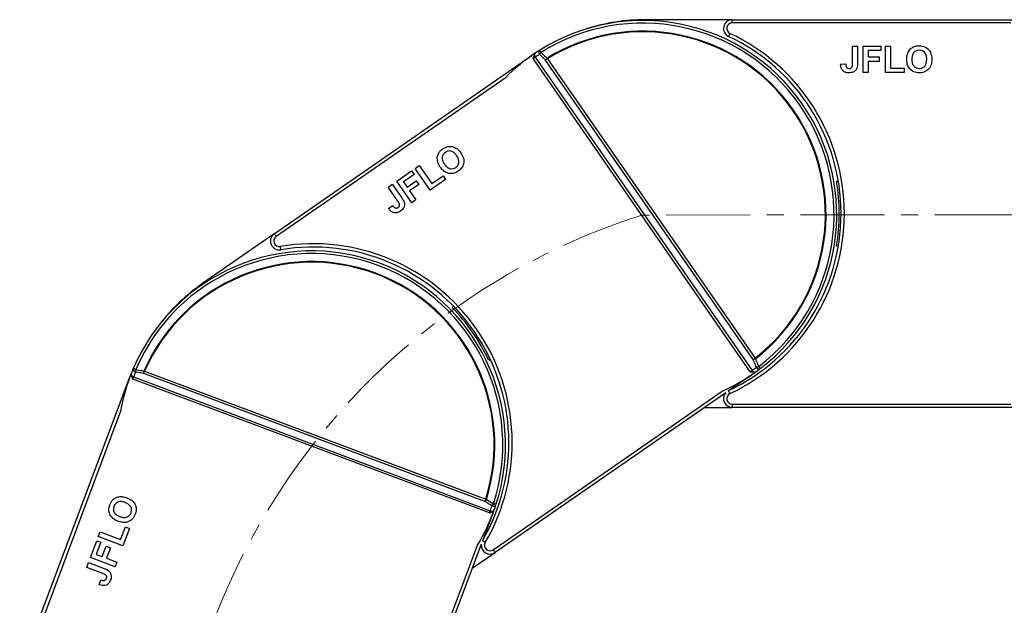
# Model space of a CAD drawing. Header units: millimetres. Extents: x -608 to 1473, y -502 to 956.
# Tile 20 of 52: x 159 to 383, y 473 to 606. Entities that reach past the tile are written whole.
import ezdxf

# ---------------------------------------------------------------- set-up
doc = ezdxf.new("R2010")
doc.units = ezdxf.units.MM
doc.linetypes.add('CENTERX2', pattern=[20.32, 12.7, -2.54, 2.54, -2.54])

msp = doc.modelspace()

# ---------------------------------------------------------------- linework, layer by layer
at = {"color": 7, "linetype": 'Continuous', "lineweight": 25}
for p, q in [((320.899, 605.801), (301.177, 605.801)), ((320.899, 605.051), (320.899, 605.801)), ((320.899, 605.801), (391.867, 605.801)), ((384.088, 605.051), (320.899, 605.051)), ((348.178, 599.801), (349.332, 599.801)), ((348.178, 595.918), (348.178, 599.801)), ((349.332, 599.801), (349.332, 596.019)), ((350.563, 593.801), (350.563, 599.801)), ((350.563, 599.801), (354.64, 599.801)), ((354.64, 599.801), (354.64, 598.801)), ((355.64, 593.801), (355.64, 599.801)), ((355.64, 599.801), (356.794, 599.801)), ((356.794, 599.801), (356.794, 594.801)), ((216.945, 557.196), (275.281, 597.61)), ((324.968, 525.89), (275.708, 596.994)), ((276.148, 597.29), (325.4, 526.197)), ((325.611, 528.633), (278.503, 596.632)), ((278.939, 596.934), (326.047, 528.935)), ((354.64, 598.801), (351.717, 598.801)), ((351.717, 598.801), (351.717, 597.34)), ((351.717, 597.34), (354.255, 597.34)), ((354.255, 597.34), (354.255, 596.34)), ((345.486, 595.724), (346.64, 595.801)), ((354.255, 596.34), (351.717, 596.34)), ((351.717, 596.34), (351.717, 593.801)), ((356.794, 594.801), (359.87, 594.801)), ((359.87, 594.801), (359.87, 593.801)), ((269.314, 592.564), (217.372, 556.58)), ((351.717, 593.801), (350.563, 593.801)), ((359.87, 593.801), (355.64, 593.801)), ((248.919, 572.048), (249.868, 572.705)), ((252.336, 567.116), (248.919, 572.048)), ((249.868, 572.705), (252.715, 568.595)), ((244.746, 569.157), (248.097, 571.479)), ((248.667, 570.657), (246.264, 568.992)), ((248.097, 571.479), (248.667, 570.657)), ((252.715, 568.595), (255.244, 570.347)), ((255.244, 570.347), (255.814, 569.525)), ((242.786, 567.799), (243.734, 568.456)), ((244.997, 564.607), (242.786, 567.799)), ((243.734, 568.456), (245.888, 565.347)), ((248.163, 564.225), (244.746, 569.157)), ((246.264, 568.992), (247.096, 567.791)), ((247.096, 567.791), (249.183, 569.236)), ((249.752, 568.414), (247.666, 566.969)), ((249.183, 569.236), (249.752, 568.414)), ((255.814, 569.525), (252.336, 567.116)), ((344.973, 569.101), (344.568, 569.101)), ((247.666, 566.969), (249.111, 564.882)), ((242.894, 562.914), (243.799, 563.635)), ((249.111, 564.882), (248.163, 564.225)), ((216.945, 557.196), (200.734, 545.965)), ((344.568, 554.501), (344.973, 554.501)), ((257.634, 540.738), (257.3, 540.507)), ((265.615, 528.506), (265.948, 528.737)), ((264.763, 496.447), (187.317, 525.516)), ((187.503, 526.012), (264.95, 496.943)), ((325.395, 525.273), (320.238, 521.701)), ((325.188, 525.851), (325.938, 525.824)), ((159.173, 458.044), (184.111, 524.485)), ((184.813, 524.222), (184.868, 524.367)), ((265.797, 493.825), (184.813, 524.222)), ((185.006, 524.716), (265.977, 494.324)), ((266.632, 485.476), (318.574, 521.46)), ((319.39, 521.113), (267.059, 484.859)), ((320.899, 518.551), (320.899, 517.801)), ((320.899, 518.551), (384.088, 518.551)), ((182.08, 516.939), (159.875, 457.78)), ((314.609, 517.801), (320.899, 517.801)), ((391.867, 517.801), (320.899, 517.801)), ((266, 493.919), (266.632, 494.324)), ((266.499, 493.562), (264.294, 487.688)), ((176.998, 488.46), (177.404, 489.54)), ((177.404, 489.54), (182.085, 487.783)), ((182.085, 487.783), (183.166, 490.664)), ((184.102, 490.313), (182.616, 486.352)), ((183.166, 490.664), (184.102, 490.313)), ((175.214, 483.707), (176.647, 487.524)), ((177.583, 487.173), (176.556, 484.436)), ((176.647, 487.524), (177.583, 487.173)), ((182.616, 486.352), (176.998, 488.46)), ((177.924, 483.922), (178.816, 486.299)), ((178.816, 486.299), (179.753, 485.947)), ((179.753, 485.947), (178.861, 483.571)), ((240.859, 427.384), (263.063, 486.543)), ((263.932, 486.722), (241.561, 427.12)), ((180.832, 481.599), (175.214, 483.707)), ((176.556, 484.436), (177.924, 483.922)), ((178.861, 483.571), (181.237, 482.679)), ((181.237, 482.679), (180.832, 481.599)), ((261.888, 481.277), (267.059, 484.859)), ((174.376, 481.475), (174.782, 482.555)), ((178.012, 480.11), (174.376, 481.475)), ((174.782, 482.555), (178.323, 481.226)), ((177.247, 477.521), (177.581, 478.629))]:
    msp.add_line(p, q, dxfattribs=at)
at = {"color": 1, "linetype": 'CENTERX2', "lineweight": 13, "ltscale": 1.5}
msp.add_line((629.747, 561.801), (300.338, 561.442), dxfattribs=at)
at = {"color": 7, "linetype": 'Continuous', "lineweight": 25, "flags": 128}
for points in [[(320.368, 602.67), (320.306, 602.537), (320.246, 602.41), (320.191, 602.293), (320.143, 602.19), (320.103, 602.105), (320.074, 602.043), (320.055, 602.004), (320.049, 601.991)], [(277.51, 598.367), (277.444, 598.472), (277.383, 598.57), (277.327, 598.658), (277.28, 598.734), (277.241, 598.796), (277.212, 598.841), (277.195, 598.869), (277.189, 598.878)], [(275.281, 597.61), (275.313, 597.633), (275.346, 597.655), (275.378, 597.677), (275.41, 597.699), (275.442, 597.721), (275.473, 597.743), (275.505, 597.765), (275.537, 597.787)], [(275.836, 597.082), (275.82, 597.071), (275.804, 597.06), (275.789, 597.049), (275.773, 597.038), (275.757, 597.027), (275.74, 597.016), (275.724, 597.005), (275.708, 596.994)], [(278.503, 596.632), (278.548, 596.663), (278.596, 596.697), (278.648, 596.733), (278.703, 596.771), (278.76, 596.81), (278.818, 596.851), (278.878, 596.892), (278.939, 596.934)], [(278.939, 596.934), (278.929, 596.95), (278.919, 596.966), (278.91, 596.981), (278.9, 596.997), (278.89, 597.013), (278.881, 597.028), (278.871, 597.044), (278.862, 597.059)], [(217.372, 556.58), (217.289, 556.7), (217.209, 556.816), (217.135, 556.922), (217.07, 557.016), (217.017, 557.093), (216.978, 557.15), (216.954, 557.185), (216.945, 557.196)], [(218.292, 554.32), (218.316, 554.176), (218.34, 554.037), (218.361, 553.909), (218.38, 553.797), (218.396, 553.705), (218.407, 553.636), (218.414, 553.594), (218.416, 553.58)], [(326.047, 528.935), (325.986, 528.893), (325.927, 528.852), (325.868, 528.811), (325.811, 528.772), (325.756, 528.734), (325.704, 528.698), (325.656, 528.664), (325.611, 528.633)], [(326.137, 528.819), (326.126, 528.834), (326.115, 528.848), (326.104, 528.862), (326.092, 528.877), (326.081, 528.891), (326.07, 528.906), (326.058, 528.921), (326.047, 528.935)], [(185.512, 526.377), (185.399, 526.425), (185.292, 526.471), (185.197, 526.512), (185.114, 526.547), (185.047, 526.575), (184.998, 526.596), (184.968, 526.609), (184.958, 526.614)], [(187.317, 525.516), (187.336, 525.567), (187.356, 525.622), (187.379, 525.681), (187.402, 525.743), (187.426, 525.808), (187.451, 525.875), (187.477, 525.943), (187.503, 526.012)], [(187.503, 526.012), (187.486, 526.019), (187.469, 526.027), (187.452, 526.034), (187.435, 526.042), (187.418, 526.049), (187.402, 526.057), (187.385, 526.064), (187.368, 526.071)], [(325.095, 525.978), (325.08, 525.967), (325.064, 525.956), (325.048, 525.945), (325.032, 525.934), (325.016, 525.923), (325, 525.912), (324.984, 525.901), (324.968, 525.89)], [(325.65, 525.45), (325.619, 525.428), (325.587, 525.406), (325.555, 525.384), (325.523, 525.362), (325.491, 525.34), (325.459, 525.318), (325.427, 525.296), (325.395, 525.273)], [(327.252, 526.614), (327.245, 526.623), (327.225, 526.649), (327.193, 526.692), (327.149, 526.749), (327.095, 526.821), (327.031, 526.904), (326.962, 526.996), (326.887, 527.094)], [(184.111, 524.485), (184.125, 524.522), (184.139, 524.558), (184.152, 524.595), (184.166, 524.631), (184.18, 524.668), (184.193, 524.704), (184.207, 524.74), (184.22, 524.776)], [(264.95, 496.943), (264.924, 496.874), (264.898, 496.806), (264.873, 496.739), (264.849, 496.674), (264.825, 496.612), (264.803, 496.553), (264.783, 496.498), (264.763, 496.447)], [(265.09, 496.899), (265.073, 496.905), (265.055, 496.91), (265.038, 496.915), (265.02, 496.921), (265.003, 496.926), (264.985, 496.932), (264.967, 496.938), (264.95, 496.943)], [(265.851, 493.971), (265.845, 493.953), (265.838, 493.935), (265.831, 493.916), (265.824, 493.898), (265.817, 493.88), (265.811, 493.862), (265.804, 493.844), (265.797, 493.825)], [(266.608, 493.852), (266.595, 493.817), (266.581, 493.78), (266.568, 493.744), (266.554, 493.708), (266.54, 493.671), (266.526, 493.635), (266.513, 493.598), (266.499, 493.562)], [(267.262, 495.721), (267.252, 495.725), (267.22, 495.735), (267.17, 495.752), (267.1, 495.774), (267.015, 495.802), (266.916, 495.834), (266.806, 495.87), (266.689, 495.908)], [(266.632, 485.476), (266.715, 485.356), (266.795, 485.24), (266.869, 485.133), (266.934, 485.04), (266.987, 484.963), (267.026, 484.906), (267.051, 484.871), (267.059, 484.859)]]:
    msp.add_lwpolyline(points, dxfattribs=at)
at = {"color": 8, "linetype": 'Continuous', "lineweight": 25, "flags": 128}
for points in [[(320.368, 520.933), (320.306, 521.065), (320.246, 521.193), (320.191, 521.31), (320.143, 521.413), (320.103, 521.497), (320.074, 521.56), (320.057, 521.596)], [(264.839, 487.131), (264.712, 487.204), (264.591, 487.275), (264.479, 487.34), (264.38, 487.397), (264.3, 487.444), (264.24, 487.479), (264.205, 487.499)]]:
    msp.add_lwpolyline(points, dxfattribs=at)
at = {"color": 7, "linetype": 'Continuous', "lineweight": 25}
for centre, radius, start, end in [((300.593, 561.619), 44, 307.29199, 122.13481), ((301.177, 561.801), 44, 90, 107.75503), ((320.899, 603.801), 2, 90, 244.84651), ((300.593, 561.619), 43.397, 307.29199, 122.13481), ((320.899, 603.801), 1.25, 90, 244.84651), ((300.593, 561.619), 41.573, 307.91092, 121.51588), ((300.593, 561.619), 41.426, 307.91092, 121.51588), ((301.177, 561.801), 44.4, 295.15349, 64.84651), ((301.177, 561.801), 45.15, 295.15349, 64.84651), ((300.593, 561.619), 44, 122.13481, 123.30815), ((277.659, 598.39), 0.677, 133.93028, 221.54767), ((300.593, 561.619), 44, 123.30815, 135.30742), ((275.266, 597.599), 0.0189, 33.10456, 36.43335), ((278.768, 599.114), 3.567, 212.19603, 214.71899), ((276.86, 597.807), 0.88, 172.26965, 215.98343), ((300.157, 561.317), 43.25, 122.13481, 123.71979), ((279.687, 596.178), 3.088, 134.84558, 145.18982), ((281.045, 594.861), 3.098, 134.79723, 145.13543), ((301.177, 561.801), 44, 350.44995, 9.55005), ((218.084, 555.552), 2, 124.7134, 279.55992), ((218.084, 555.552), 1.25, 124.7134, 279.55992), ((225.79, 509.797), 45.15, 329.86689, 99.55992), ((225.79, 509.797), 44.4, 329.86689, 99.55992), ((225.414, 509.314), 44, 342.0054, 156.84822), ((225.414, 509.314), 43.397, 342.0054, 156.84822), ((225.414, 509.314), 41.573, 342.62433, 156.22929), ((225.414, 509.314), 41.426, 342.62433, 156.22929), ((225.79, 509.797), 44, 124.7134, 142.46843), ((225.79, 509.797), 44, 25.16335, 44.26345), ((324.846, 531.635), 3.097, 284.29001, 294.63006), ((225.414, 509.314), 44, 158.02155, 170.02083), ((185.297, 525.546), 0.88, 206.98614, 250.69646), ((225.414, 509.314), 44, 156.84822, 158.02155), ((185.622, 526.48), 0.677, 168.64761, 256.25693), ((225.228, 508.818), 43.25, 156.84822, 158.43319), ((188.549, 525.817), 3.088, 169.55791, 179.90022), ((190.417, 525.507), 3.101, 169.51799, 179.84576), ((300.593, 561.619), 44, 294.11938, 306.11866), ((328.014, 527.999), 3.55, 214.70167, 217.23718), ((325.409, 525.284), 0.018, 213.0176, 216.52031), ((300.157, 561.317), 43.25, 305.70702, 307.29199), ((326.134, 526.682), 0.88, 213.4411, 257.15813), ((325.602, 529.902), 3.088, 284.23849, 294.57974), ((326.96, 527.226), 0.677, 207.87907, 295.49703), ((300.593, 561.619), 44, 306.11866, 307.29199), ((184.121, 524.509), 0.026, 247.88063, 250.27037), ((186.115, 527.69), 3.549, 246.90222, 249.43793), ((320.899, 519.801), 2, 139.0024, 270), ((320.899, 519.801), 1.25, 115.15349, 270), ((262.426, 498.478), 3.096, 319.00151, 329.34474), ((225.414, 509.314), 44, 328.83279, 340.83206), ((267.102, 497.3), 3.556, 249.41619, 251.94677), ((225.228, 508.818), 43.25, 340.42042, 342.0054), ((266.304, 495.14), 0.88, 248.15414, 291.87193), ((264.033, 497.485), 3.088, 318.95216, 329.29393), ((266.674, 496.058), 0.677, 242.59312, 330.21016), ((225.414, 509.314), 44, 340.83206, 342.0054), ((266.479, 493.509), 0.0561, 69.15749, 70.27739), ((265.92, 486.504), 1.25, 149.86689, 304.7134), ((265.92, 486.504), 2, 173.7158, 304.7134)]:
    msp.add_arc(centre, radius, start, end, dxfattribs=at)
at = {"color": 1, "linetype": 'CENTERX2', "lineweight": 13, "ltscale": 1.5}
msp.add_arc((347.245, 414.761), 153.999, 107.73374, 263.34044, dxfattribs=at)
at = {"color": 7, "linetype": 'Continuous', "lineweight": 25}
for points, knots in [([(360.754, 598.29), (360.931, 598.61), (361.248, 599.18), (361.811, 599.501), (362.059, 599.643)], [0, 0, 0, 0, 0.559957, 1, 1, 1, 1]), ([(363.338, 598.878), (363.053, 598.845), (362.482, 598.78), (361.721, 598), (361.67, 597.258), (361.64, 596.805)], [0, 0, 0, 0, 0.2802657, 0.5598739, 1, 1, 1, 1]), ([(362.059, 599.643), (362.289, 599.721), (362.7, 599.86), (363.133, 599.873), (363.324, 599.878)], [0, 0, 0, 0, 0.5595682, 1, 1, 1, 1]), ([(363.324, 599.878), (363.771, 599.836), (364.663, 599.751), (365.656, 598.902), (366.122, 597.841), (366.159, 597.142), (366.178, 596.793)], [0, 0, 0, 0, 0.2798272, 0.5586382, 0.7789885, 1, 1, 1, 1]), ([(365.024, 596.822), (365.012, 597.104), (364.987, 597.667), (364.626, 598.396), (364.004, 598.822), (363.56, 598.859), (363.338, 598.878)], [0, 0, 0, 0, 0.2810963, 0.5600088, 0.7797023, 1, 1, 1, 1]), ([(275.749, 597.213), (275.736, 597.142), (275.722, 597.069), (275.709, 596.996), (275.708, 596.994)], [0, 0, 0, 0, 0.97548191, 1, 1, 1, 1]), ([(275.988, 597.926), (275.906, 597.732), (275.807, 597.5), (275.758, 597.254), (275.749, 597.213)], [0, 0, 0, 0, 0.8352666, 1, 1, 1, 1]), ([(276.148, 597.29), (276.093, 597.255), (275.999, 597.194), (275.884, 597.115), (275.836, 597.082)], [0, 0, 0, 0, 0.58428297, 1, 1, 1, 1]), ([(276.431, 598.391), (276.3, 598.289), (276.128, 598.155), (276.015, 597.97), (275.988, 597.926)], [0, 0, 0, 0, 0.7597037, 1, 1, 1, 1]), ([(278.503, 596.632), (278.194, 596.931), (277.744, 597.367), (277.294, 597.804), (277.152, 597.941)], [0, 0, 0, 0, 0.6855297, 1, 1, 1, 1]), ([(277.51, 598.367), (277.863, 598.026), (278.313, 597.59), (278.764, 597.154), (278.862, 597.059)], [0, 0, 0, 0, 0.78282286, 1, 1, 1, 1]), ([(360.486, 596.765), (360.494, 597.058), (360.509, 597.58), (360.679, 598.074), (360.754, 598.29)], [0, 0, 0, 0, 0.5601719, 1, 1, 1, 1]), ([(363.34, 593.724), (362.897, 593.764), (362.011, 593.845), (361.017, 594.675), (360.543, 595.725), (360.505, 596.418), (360.486, 596.765)], [0, 0, 0, 0, 0.2799411, 0.5587133, 0.7790493, 1, 1, 1, 1]), ([(361.64, 596.805), (361.653, 596.521), (361.681, 595.955), (362.058, 595.233), (362.669, 594.791), (363.115, 594.747), (363.338, 594.724)], [0, 0, 0, 0, 0.2810121, 0.5601267, 0.7799443, 1, 1, 1, 1]), ([(363.338, 594.724), (363.623, 594.761), (364.193, 594.835), (364.941, 595.628), (364.993, 596.369), (365.024, 596.822)], [0, 0, 0, 0, 0.2799843, 0.5597498, 1, 1, 1, 1]), ([(366.178, 596.793), (366.149, 596.349), (366.09, 595.465), (365.39, 594.39), (364.384, 593.8), (363.689, 593.75), (363.34, 593.724)], [0, 0, 0, 0, 0.280559, 0.5594764, 0.7794242, 1, 1, 1, 1]), ([(347.339, 593.724), (347.046, 593.746), (346.463, 593.789), (345.798, 594.334), (345.521, 595.041), (345.497, 595.496), (345.486, 595.724)], [0, 0, 0, 0, 0.2802381, 0.558422, 0.7788368, 1, 1, 1, 1]), ([(346.64, 595.801), (346.646, 595.656), (346.656, 595.398), (346.753, 595.16), (346.796, 595.055)], [0, 0, 0, 0, 0.5609963, 1, 1, 1, 1]), ([(346.796, 595.055), (346.836, 594.999), (346.916, 594.887), (347.128, 594.751), (347.306, 594.735), (347.414, 594.724)], [0, 0, 0, 0, 0.2807457, 0.5609386, 1, 1, 1, 1]), ([(349.201, 594.878), (349.107, 594.679), (348.918, 594.279), (348.257, 593.796), (347.687, 593.751), (347.339, 593.724)], [0, 0, 0, 0, 0.2801249, 0.5603055, 1, 1, 1, 1]), ([(347.414, 594.724), (347.553, 594.734), (347.762, 594.748), (347.992, 594.914), (348.182, 595.289), (348.18, 595.638), (348.178, 595.918)], [0, 0, 0, 0, 0.2493941, 0.3744254, 0.4994547, 1, 1, 1, 1]), ([(349.332, 596.019), (349.331, 595.803), (349.328, 595.418), (349.24, 595.043), (349.201, 594.878)], [0, 0, 0, 0, 0.5602946, 1, 1, 1, 1]), ([(255.192, 576.487), (255.583, 576.707), (256.365, 577.145), (257.664, 577.013), (258.652, 576.406), (259.081, 575.853), (259.295, 575.576)], [0, 0, 0, 0, 0.2798262, 0.5586377, 0.7789878, 1, 1, 1, 1]), ([(253.983, 573.718), (253.947, 574.082), (253.883, 574.731), (254.163, 575.316), (254.286, 575.573)], [0, 0, 0, 0, 0.5599558, 1, 1, 1, 1]), ([(254.286, 575.573), (254.431, 575.768), (254.689, 576.117), (255.038, 576.374), (255.192, 576.487)], [0, 0, 0, 0, 0.5595721, 1, 1, 1, 1]), ([(255.773, 575.673), (255.557, 575.484), (255.126, 575.105), (254.943, 574.03), (255.325, 573.392), (255.558, 573.002)], [0, 0, 0, 0, 0.2802681, 0.5598743, 1, 1, 1, 1]), ([(258.33, 574.943), (258.159, 575.168), (257.819, 575.617), (257.106, 576.01), (256.353, 576.006), (255.966, 575.784), (255.773, 575.673)], [0, 0, 0, 0, 0.2810955, 0.5600071, 0.7797061, 1, 1, 1, 1]), ([(258.138, 572.259), (258.352, 572.451), (258.779, 572.837), (258.942, 573.914), (258.562, 574.553), (258.33, 574.943)], [0, 0, 0, 0, 0.2799818, 0.5597484, 1, 1, 1, 1]), ([(259.295, 575.576), (259.523, 575.195), (259.979, 574.434), (260.016, 573.152), (259.525, 572.094), (258.982, 571.657), (258.71, 571.438)], [0, 0, 0, 0, 0.2805586, 0.5594765, 0.7794244, 1, 1, 1, 1]), ([(254.632, 572.312), (254.472, 572.557), (254.186, 572.995), (254.045, 573.498), (253.983, 573.718)], [0, 0, 0, 0, 0.5601699, 1, 1, 1, 1]), ([(258.71, 571.438), (258.322, 571.218), (257.548, 570.78), (256.258, 570.896), (255.271, 571.49), (254.845, 572.038), (254.632, 572.312)], [0, 0, 0, 0, 0.27994, 0.5587144, 0.7790483, 1, 1, 1, 1]), ([(255.558, 573.002), (255.731, 572.776), (256.075, 572.326), (256.797, 571.948), (257.551, 571.932), (257.942, 572.15), (258.138, 572.259)], [0, 0, 0, 0, 0.28100857, 0.56012649, 0.77994206, 1, 1, 1, 1]), ([(245.888, 565.347), (246.01, 565.168), (246.227, 564.85), (246.368, 564.492), (246.43, 564.335)], [0, 0, 0, 0, 0.5602914, 1, 1, 1, 1]), ([(243.799, 563.635), (243.886, 563.519), (244.042, 563.313), (244.258, 563.172), (244.352, 563.11)], [0, 0, 0, 0, 0.5609934, 1, 1, 1, 1]), ([(244.352, 563.11), (244.417, 563.087), (244.547, 563.04), (244.799, 563.05), (244.954, 563.137), (245.048, 563.19)], [0, 0, 0, 0, 0.2807411, 0.560931, 1, 1, 1, 1]), ([(245.048, 563.19), (245.158, 563.277), (245.322, 563.408), (245.416, 563.676), (245.359, 564.092), (245.158, 564.378), (244.997, 564.607)], [0, 0, 0, 0, 0.2493984, 0.3744261, 0.4994538, 1, 1, 1, 1]), ([(246.43, 564.335), (246.466, 564.117), (246.539, 563.681), (246.271, 562.907), (245.827, 562.546), (245.557, 562.326)], [0, 0, 0, 0, 0.2801233, 0.5603039, 1, 1, 1, 1]), ([(245.557, 562.326), (245.304, 562.177), (244.8, 561.88), (243.942, 561.949), (243.312, 562.372), (243.034, 562.733), (242.894, 562.914)], [0, 0, 0, 0, 0.2802391, 0.558419, 0.7788353, 1, 1, 1, 1]), ([(326.362, 526.909), (326.283, 527.09), (326.033, 527.664), (325.783, 528.239), (325.611, 528.633)], [0, 0, 0, 0, 0.3144688, 1, 1, 1, 1]), ([(326.137, 528.819), (326.309, 528.425), (326.558, 527.85), (326.808, 527.275), (326.887, 527.094)], [0, 0, 0, 0, 0.6855371, 1, 1, 1, 1]), ([(184.612, 525.782), (184.562, 525.623), (184.497, 525.415), (184.51, 525.199), (184.513, 525.147)], [0, 0, 0, 0, 0.7597028, 1, 1, 1, 1]), ([(184.513, 525.147), (184.555, 524.941), (184.606, 524.694), (184.706, 524.463), (184.722, 524.425)], [0, 0, 0, 0, 0.8352645, 1, 1, 1, 1]), ([(187.317, 525.516), (186.893, 525.586), (186.274, 525.688), (185.656, 525.79), (185.461, 525.822)], [0, 0, 0, 0, 0.68553145, 1, 1, 1, 1]), ([(185.512, 526.377), (185.997, 526.297), (186.615, 526.195), (187.234, 526.093), (187.368, 526.071)], [0, 0, 0, 0, 0.7828237, 1, 1, 1, 1]), ([(324.968, 525.89), (324.969, 525.89), (325.043, 525.876), (325.116, 525.864), (325.188, 525.851)], [0, 0, 0, 0, 0.0245506, 1, 1, 1, 1]), ([(325.095, 525.978), (325.143, 526.012), (325.258, 526.092), (325.347, 526.158), (325.4, 526.197)], [0, 0, 0, 0, 0.4157066, 1, 1, 1, 1]), ([(325.938, 525.824), (326.076, 525.859), (326.287, 525.912), (326.467, 526.033), (326.53, 526.076)], [0, 0, 0, 0, 0.6498386, 1, 1, 1, 1]), ([(184.722, 524.425), (184.752, 524.359), (184.782, 524.291), (184.813, 524.223), (184.813, 524.222)], [0, 0, 0, 0, 0.9754828, 1, 1, 1, 1]), ([(185.006, 524.716), (184.981, 524.655), (184.939, 524.552), (184.889, 524.421), (184.868, 524.367)], [0, 0, 0, 0, 0.58427756, 1, 1, 1, 1]), ([(179.626, 495.681), (179.823, 496.085), (180.216, 496.89), (181.36, 497.522), (182.517, 497.585), (183.184, 497.375), (183.518, 497.269)], [0, 0, 0, 0, 0.2798269, 0.558637, 0.7789878, 1, 1, 1, 1]), ([(183.086, 496.199), (182.817, 496.287), (182.282, 496.462), (181.471, 496.379), (180.855, 495.947), (180.664, 495.545), (180.568, 495.343)], [0, 0, 0, 0, 0.2810979, 0.5600105, 0.7797056, 1, 1, 1, 1]), ([(184.457, 493.883), (184.522, 494.163), (184.654, 494.723), (184.174, 495.702), (183.499, 496.01), (183.086, 496.199)], [0, 0, 0, 0, 0.279983, 0.5597516, 1, 1, 1, 1]), ([(183.518, 497.269), (183.923, 497.086), (184.731, 496.72), (185.491, 495.687), (185.69, 494.538), (185.493, 493.869), (185.394, 493.534)], [0, 0, 0, 0, 0.2805611, 0.5594777, 0.7794243, 1, 1, 1, 1]), ([(266.362, 495.457), (266.195, 495.56), (265.662, 495.891), (265.129, 496.22), (264.763, 496.447)], [0, 0, 0, 0, 0.3144686, 1, 1, 1, 1]), ([(265.09, 496.899), (265.455, 496.673), (265.988, 496.342), (266.521, 496.012), (266.689, 495.908)], [0, 0, 0, 0, 0.6855361, 1, 1, 1, 1]), ([(179.403, 494.414), (179.411, 494.657), (179.424, 495.091), (179.565, 495.501), (179.626, 495.681)], [0, 0, 0, 0, 0.5595681, 1, 1, 1, 1]), ([(180.21, 492.717), (179.973, 492.996), (179.551, 493.492), (179.448, 494.133), (179.403, 494.414)], [0, 0, 0, 0, 0.5599574, 1, 1, 1, 1]), ([(180.568, 495.343), (180.498, 495.064), (180.359, 494.508), (180.822, 493.52), (181.498, 493.213), (181.912, 493.025)], [0, 0, 0, 0, 0.28026537, 0.55987508, 1, 1, 1, 1]), ([(181.912, 493.025), (182.183, 492.938), (182.722, 492.764), (183.531, 492.864), (184.159, 493.28), (184.358, 493.682), (184.457, 493.883)], [0, 0, 0, 0, 0.2810098, 0.5601287, 0.7799391, 1, 1, 1, 1]), ([(265.797, 493.825), (265.799, 493.826), (265.866, 493.857), (265.934, 493.888), (266, 493.919)], [0, 0, 0, 0, 0.02448709, 1, 1, 1, 1]), ([(265.851, 493.971), (265.872, 494.025), (265.92, 494.156), (265.956, 494.262), (265.977, 494.324)], [0, 0, 0, 0, 0.4157151, 1, 1, 1, 1]), ([(266.632, 494.324), (266.725, 494.431), (266.869, 494.595), (266.947, 494.797), (266.975, 494.867)], [0, 0, 0, 0, 0.6498414, 1, 1, 1, 1]), ([(181.544, 491.93), (181.273, 492.041), (180.789, 492.238), (180.387, 492.571), (180.21, 492.717)], [0, 0, 0, 0, 0.56016923, 1, 1, 1, 1]), ([(185.394, 493.534), (185.2, 493.133), (184.814, 492.332), (183.687, 491.693), (182.538, 491.619), (181.875, 491.826), (181.544, 491.93)], [0, 0, 0, 0, 0.2799399, 0.5587142, 0.7790498, 1, 1, 1, 1]), ([(178.323, 481.226), (178.525, 481.148), (178.885, 481.011), (179.204, 480.796), (179.345, 480.702)], [0, 0, 0, 0, 0.5602838, 1, 1, 1, 1]), ([(179.345, 480.702), (179.499, 480.544), (179.806, 480.227), (180.027, 479.438), (179.868, 478.889), (179.771, 478.554)], [0, 0, 0, 0, 0.2801197, 0.5603042, 1, 1, 1, 1]), ([(179.771, 478.554), (179.648, 478.287), (179.402, 477.756), (178.658, 477.325), (177.899, 477.314), (177.465, 477.452), (177.247, 477.521)], [0, 0, 0, 0, 0.280239, 0.5584237, 0.7788371, 1, 1, 1, 1]), ([(177.581, 478.629), (177.718, 478.583), (177.964, 478.502), (178.221, 478.509), (178.334, 478.513)], [0, 0, 0, 0, 0.5610109, 1, 1, 1, 1]), ([(178.861, 478.975), (178.901, 479.108), (178.962, 479.309), (178.886, 479.583), (178.603, 479.892), (178.275, 480.013), (178.012, 480.11)], [0, 0, 0, 0, 0.2493958, 0.3744297, 0.4994617, 1, 1, 1, 1]), ([(178.334, 478.513), (178.401, 478.53), (178.534, 478.566), (178.735, 478.717), (178.813, 478.877), (178.861, 478.975)], [0, 0, 0, 0, 0.2807493, 0.5609501, 1, 1, 1, 1])]:
    msp.add_open_spline(points, degree=3, knots=knots, dxfattribs=at)

doc.saveas('drawing.dxf')
